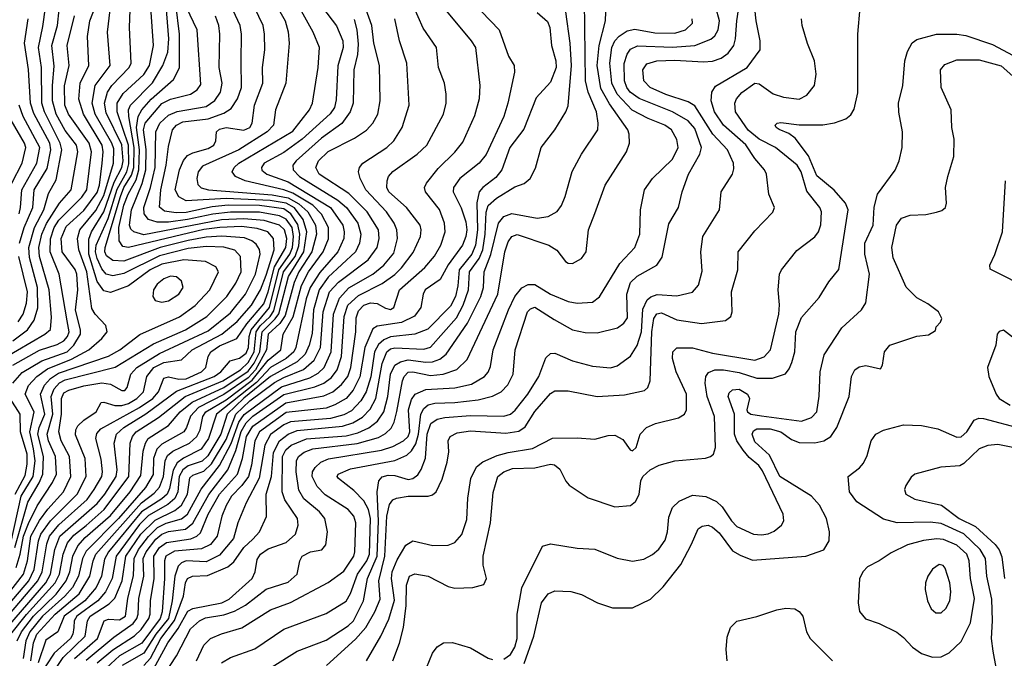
# Model space of a CAD drawing. Extents: x 997028 to 1115134, y 536408 to 618974.
# Tile 202 of 256: x 1043246 to 1047679, y 569176 to 572050. Entities that reach past the tile are written whole.
import ezdxf

# ---------------------------------------------------------------- set-up
doc = ezdxf.new("R2010")
doc.units = 0

msp = doc.modelspace()

# ---------------------------------------------------------------- linework, layer by layer
at = {"layer": '0CON10XD'}
for points in [[(1043370.3, 569075), (1043440.8, 569179.2), (1043540, 569275), (1043550.6, 569345), (1043562.7, 569365), (1043649.3, 569420.7), (1043673.5, 569446.5), (1043707.6, 569525), (1043724.3, 569635), (1043790.9, 569735), (1043855, 569798.2), (1043945, 569840.9), (1043974.8, 569865), (1044001.2, 569915), (1044011.4, 569988.6), (1044025, 570001), (1044075, 570018.7), (1044108.8, 570051.2), (1044175, 570161.3), (1044218.4, 570275), (1044282.4, 570335), (1044393.1, 570416.9), (1044435, 570440.4), (1044524.2, 570475.8), (1044571.7, 570518.3), (1044600, 570575), (1044612.3, 570735), (1044640.3, 570825), (1044681, 570869), (1044815, 570969.3), (1044855.7, 571025), (1044864.3, 571065), (1044860.7, 571105), (1044810.4, 571185), (1044727.9, 571267.9), (1044594.7, 571355), (1044578.4, 571385), (1044591.1, 571415), (1044635, 571457.7), (1044753.4, 571516.6), (1044806.8, 571553.2), (1044835.4, 571585), (1044858.7, 571625), (1044868.8, 571685), (1044866.4, 571845), (1044840.8, 571945), (1044830.5, 572025), (1044756.6, 572235)], [(1043296, 569165), (1043308, 569245), (1043323.6, 569285), (1043405.8, 569375), (1043513.9, 569466.1), (1043562, 569545), (1043576.4, 569615), (1043588.5, 569645), (1043793.7, 569876.3), (1043851.5, 569918.5), (1043875, 569945.8), (1043893.9, 569995), (1043900, 570065), (1043910.8, 570089.2), (1043935, 570107.9), (1044011, 570145), (1044042.8, 570175), (1044057.6, 570205), (1044069.6, 570265), (1044083.4, 570285), (1044175, 570338.9), (1044292.5, 570427.5), (1044365, 570518.4), (1044422.1, 570565), (1044432.1, 570635), (1044477.1, 570712.9), (1044515, 570854.3), (1044546.1, 570915), (1044612.1, 571005), (1044635.8, 571064.2), (1044636.7, 571115), (1044605.1, 571175.1), (1044564.9, 571215), (1044475, 571269), (1044435, 571284.6), (1044260.5, 571325), (1044217.3, 571345), (1044202.3, 571365), (1044210.7, 571385), (1044232.5, 571405), (1044475, 571548.1), (1044550.4, 571645), (1044563.8, 571675), (1044589.6, 571835), (1044595.9, 571925), (1044567.6, 571995), (1044455.8, 572195)], [(1043850.3, 569129.7), (1043913.3, 569245), (1043959.7, 569310.3), (1044002.5, 569387.5), (1044025, 569399.7), (1044155.1, 569424.9), (1044188.4, 569441.6), (1044291.8, 569535), (1044306.5, 569565), (1044315, 569620.8), (1044330, 569645), (1044365, 569668.4), (1044445, 569697.3), (1044486.8, 569735), (1044498.8, 569775), (1044496.9, 569805), (1044439.5, 569889.5), (1044428, 569925), (1044429.3, 570085), (1044444.2, 570115), (1044467.7, 570135), (1044536.5, 570163.5), (1044715, 570177.8), (1044768.5, 570191.5), (1044817.4, 570212.6), (1044856.4, 570243.6), (1044884.7, 570285.3), (1044903.6, 570355), (1044915.6, 570454.4), (1044935, 570495.2), (1044959.6, 570510.4), (1044995, 570519.9), (1045075, 570509.2), (1045105, 570510.9), (1045136.9, 570523.1), (1045165.2, 570545), (1045261.2, 570685), (1045321.2, 570805), (1045333.3, 570845), (1045337, 570915), (1045367.2, 570992.8), (1045401.2, 571135), (1045425.2, 571164.8), (1045461.9, 571178.1), (1045575, 571156.8), (1045625.3, 571164.7), (1045665, 571187.5), (1045685.3, 571214.7), (1045702.1, 571255), (1045733.3, 571366.7), (1045774.5, 571445), (1045848.2, 571555), (1045850, 571585), (1045841.9, 571635), (1045804.6, 571724.6), (1045793, 571775), (1045788.1, 572135)], [(1044626.9, 569143.1), (1044758.3, 569261.7), (1044804.4, 569315), (1044844.9, 569385.1), (1044868.5, 569441.5), (1044863.3, 569525), (1044890.4, 569635), (1044898.8, 569815), (1044911.4, 569868.6), (1044925, 569889.1), (1044942.6, 569897.4), (1044995, 569905.2), (1045084.2, 569905.8), (1045105, 569912.1), (1045121.1, 569925), (1045148.5, 569981.5), (1045171, 570059), (1045178.4, 570105), (1045175.5, 570155), (1045183.5, 570175), (1045215, 570191.2), (1045275, 570200.2), (1045435, 570189.4), (1045492.3, 570197.7), (1045521.7, 570218.3), (1045565, 570287.5), (1045635, 570368.2), (1045655, 570380.3), (1045715, 570380.3), (1045845, 570353.8), (1045968.1, 570361.9), (1046059.1, 570380.9), (1046074.4, 570395.6), (1046084.5, 570425.5), (1046091, 570645), (1046100.2, 570705), (1046113.5, 570726.5), (1046135, 570730.6), (1046205, 570699.7), (1046315, 570682.5), (1046422.9, 570697.1), (1046447.5, 570715), (1046452.9, 570735), (1046451.1, 570825), (1046478.2, 570925), (1046480.4, 571005), (1046555, 571099.4), (1046636, 571184), (1046644.4, 571205), (1046618.1, 571265), (1046607.5, 571355), (1046598.5, 571375), (1046555, 571426.2), (1046515, 571486.9), (1046415, 571575.3), (1046373.7, 571635), (1046358.1, 571685), (1046361.2, 571725), (1046378.4, 571751.6), (1046520.9, 571835), (1046579.1, 571915), (1046580, 571955), (1046562.1, 572045), (1046547.9, 572172.1)], [(1043132, 569388), (1043262.4, 569555), (1043280.4, 569615), (1043296.1, 569725), (1043335, 569795.5), (1043372.3, 569847.7), (1043443.7, 569925), (1043476.5, 569995), (1043469.8, 570085), (1043433, 570155), (1043421.6, 570195), (1043433.7, 570275), (1043433.5, 570345), (1043445, 570370.2), (1043466.9, 570383.1), (1043535, 570402.4), (1043615, 570415.9), (1043655, 570410.6), (1043705, 570381.1), (1043718.6, 570381.4), (1043729.7, 570395), (1043746.5, 570455), (1043773.5, 570485), (1043875, 570548.2), (1044095, 570650), (1044195, 570731.7), (1044262.8, 570815), (1044307.4, 570905), (1044328.3, 570995), (1044325.5, 571015.5), (1044310.1, 571040.1), (1044291.5, 571055), (1044258.1, 571068.1), (1044156, 571076), (1044085, 571071.1), (1044005, 571056.4), (1043877.5, 571025), (1043715, 570964.1), (1043665, 570967.2), (1043636.9, 570986.9), (1043629.7, 571005), (1043631.1, 571025), (1043699, 571255), (1043715, 571294.6), (1043749.3, 571350.7), (1043759.5, 571385), (1043760.8, 571475), (1043736.6, 571615), (1043735.9, 571644.1), (1043744, 571666), (1043843, 571767), (1043889.5, 571845), (1043913.1, 571905), (1043917.9, 571965), (1043905.6, 572115)], [(1043150.8, 569365), (1043287.5, 569525), (1043310.8, 569575), (1043330.1, 569705), (1043340.5, 569735), (1043385, 569794.6), (1043503.9, 569915), (1043544.5, 569995), (1043541.1, 570075), (1043497.8, 570182.2), (1043499, 570205), (1043508.1, 570221.9), (1043535, 570248.1), (1043589.4, 570285), (1043612.5, 570327.5), (1043625, 570329.2), (1043674.1, 570314.1), (1043705, 570313.8), (1043735, 570322.6), (1043773.6, 570345), (1043803.3, 570375), (1043818.3, 570445), (1043850.4, 570485), (1043895, 570507.4), (1043975, 570519.6), (1044021.6, 570565), (1044156.5, 570635), (1044225, 570691.3), (1044289.6, 570765), (1044329.6, 570835), (1044355, 570901.2), (1044391.7, 571015), (1044388.5, 571065), (1044363.5, 571095), (1044315, 571110.9), (1044245, 571119.1), (1044147.5, 571115), (1044075, 571105.6), (1043735.2, 571025.2), (1043709.9, 571029.9), (1043693.9, 571055), (1043692.4, 571115), (1043714.9, 571215.1), (1043733.8, 571265), (1043769.7, 571330.3), (1043782.8, 571375), (1043785.5, 571465), (1043771.1, 571565), (1043779.5, 571615), (1043795.3, 571644.7), (1043837.2, 571692.8), (1043938.8, 571781.2), (1043965.9, 571834.1), (1043964.6, 571984.6), (1043949.2, 572120.8)], [(1043165, 569333.7), (1043328, 569525), (1043347.5, 569565), (1043368.5, 569691.5), (1043379.3, 569725), (1043422.7, 569777.3), (1043549, 569891), (1043581.8, 569935), (1043615.2, 569995), (1043618.8, 570015), (1043612.1, 570072.1), (1043589.3, 570165), (1043592.5, 570187.5), (1043610.6, 570209.4), (1043785, 570305.1), (1043845.5, 570345), (1043871, 570375), (1043895, 570437.3), (1043915, 570442.6), (1043962.8, 570432.8), (1043995, 570434.1), (1044064.2, 570465), (1044083.4, 570485), (1044093.9, 570535), (1044105.7, 570555), (1044145, 570582.9), (1044224.1, 570615.9), (1044268.8, 570681.2), (1044345, 570771.9), (1044365, 570824.8), (1044392.5, 570937.5), (1044443.5, 571025), (1044447.9, 571065), (1044437.6, 571105), (1044415, 571125.1), (1044346.6, 571146.6), (1044255, 571153.4), (1044155, 571149.2), (1043805, 571082.4), (1043760.4, 571095), (1043746.9, 571106.9), (1043740.4, 571125), (1043749, 571195), (1043797.3, 571312.7), (1043813, 571375), (1043815.5, 571465.5), (1043803.2, 571555), (1043811.3, 571585), (1043885, 571673.1), (1043925, 571692.3), (1044014.2, 571715.8), (1044044.8, 571735.2), (1044061.9, 571758.1), (1044045.4, 572005), (1043997, 572105)], [(1043175, 570526.6), (1043359.6, 570635), (1043384.3, 570655.7), (1043388.7, 570711.3), (1043378.6, 570835), (1043335.4, 570985), (1043332.7, 571025), (1043345.3, 571085), (1043366.2, 571133.8), (1043424.9, 571225.1), (1043478, 571285), (1043507.7, 571455), (1043501.9, 571485), (1043451.1, 571551.1), (1043410.5, 571625), (1043393.2, 571685), (1043392.8, 571755), (1043401.6, 571841.6), (1043391, 571935), (1043416.2, 572025), (1043423.8, 572096.2)], [(1043206.3, 569693.7), (1043251.9, 569905), (1043305.8, 569995), (1043315.6, 570065), (1043308.1, 570118.1), (1043290.8, 570195), (1043311.3, 570285), (1043270.9, 570365), (1043285.4, 570404.6), (1043322.6, 570445), (1043371.2, 570478.8), (1043478.3, 570521.7), (1043556.7, 570565), (1043616.1, 570615), (1043639.2, 570645), (1043633.3, 570673.3), (1043585, 570725.5), (1043570.5, 570750.5), (1043547.5, 570915), (1043511.8, 571015), (1043505.5, 571065), (1043516.5, 571105), (1043588.8, 571191.2), (1043625, 571258.9), (1043668, 571405), (1043669.3, 571469.3), (1043660.6, 571495), (1043585.9, 571625), (1043572.2, 571675), (1043585.2, 571755), (1043653.4, 571845), (1043641.6, 571995), (1043653.1, 572095)], [(1043206.4, 569285), (1043276.7, 569373.3), (1043405.5, 569515), (1043424.7, 569555), (1043440.9, 569645), (1043461.4, 569695), (1043489.8, 569730.2), (1043545, 569773), (1043626.8, 569845), (1043737.6, 569995), (1043742.8, 570145), (1043753.3, 570175), (1043769.6, 570195), (1043870.6, 570259.4), (1043991.5, 570355), (1044160.2, 570425), (1044239.7, 570475), (1044275, 570507.3), (1044301.3, 570555), (1044310.4, 570645), (1044327.8, 570672.2), (1044374.1, 570715), (1044390.6, 570739.4), (1044434.2, 570915), (1044485.8, 570985), (1044502.8, 571032.8), (1044507.1, 571085), (1044498.6, 571128.6), (1044467.1, 571177.1), (1044435, 571199.3), (1044325, 571213.9), (1044185, 571215.5), (1044112.6, 571207.4), (1043995, 571183.2), (1043951, 571181), (1043898.3, 571188.3), (1043875.9, 571205.9), (1043880.7, 571285), (1043905.4, 571395), (1043915, 571480), (1043934.4, 571555), (1043951.9, 571575), (1043980, 571590), (1044095, 571604.9), (1044165, 571629.7), (1044198.6, 571651.4), (1044226.9, 571695), (1044244.8, 571745), (1044242.4, 571862.4), (1044244.8, 571985), (1044238.3, 572025), (1044196.2, 572115)], [(1043214.8, 570415), (1043257.1, 570462.9), (1043345, 570515.1), (1043458.9, 570555), (1043490.2, 570585), (1043519.8, 570635), (1043520, 570655), (1043496.5, 570743.5), (1043507.7, 570835), (1043502.4, 570905), (1043495, 570925.3), (1043436.8, 571005), (1043433.2, 571065), (1043455, 571119.8), (1043535, 571192.3), (1043595, 571272.6), (1043604.5, 571305), (1043616.7, 571405), (1043622.1, 571455), (1043617.1, 571485), (1043533.1, 571625), (1043512.8, 571692.8), (1043518.8, 571765), (1043556.8, 571845), (1043551.3, 571975), (1043561.6, 572045), (1043588.4, 572115)], [(1043215.4, 570604.6), (1043281.5, 570655), (1043311.5, 570698.5), (1043327.1, 570752.9), (1043325.9, 570845), (1043289.3, 570979.3), (1043287.2, 571025), (1043312, 571115), (1043354.6, 571195), (1043375, 571268.5), (1043410.4, 571329.6), (1043435.2, 571465), (1043427.7, 571495), (1043357.9, 571635), (1043344.8, 571675.2), (1043343.4, 571835), (1043330.6, 571925), (1043350.1, 572019.9), (1043361.3, 572105)], [(1043224.6, 569675.4), (1043281.8, 569878.2), (1043332.8, 569965), (1043349.3, 570005), (1043353, 570085), (1043327.6, 570185), (1043333.3, 570215), (1043358.9, 570275), (1043339.1, 570365), (1043357.6, 570405), (1043385.2, 570435), (1043420.2, 570459.8), (1043645, 570536.2), (1043696, 570565), (1043786.3, 570633.7), (1043965, 570713.2), (1044036.5, 570763.5), (1044101.8, 570835), (1044141.1, 570915), (1044128.6, 570938.6), (1044082.5, 570962.5), (1043985, 570970), (1043885, 570949.8), (1043833, 570925), (1043735, 570852.4), (1043655, 570822.4), (1043625, 570830), (1043595, 570872.6), (1043556.9, 570995), (1043557.6, 571062.4), (1043569.7, 571095), (1043625, 571185.9), (1043671.3, 571318.7), (1043704.9, 571385), (1043711.3, 571415), (1043705, 571487.7), (1043635, 571630.9), (1043627.1, 571675), (1043640.9, 571725), (1043661.3, 571755), (1043738.6, 571835), (1043747.5, 571855), (1043739.8, 572015), (1043743.9, 572095)], [(1043229.5, 569585), (1043248.4, 569645), (1043262.6, 569725), (1043285, 569783.2), (1043325, 569862.9), (1043393.5, 569966.5), (1043411, 570005), (1043407.7, 570085), (1043375.9, 570155), (1043370, 570185), (1043394.7, 570275), (1043387.7, 570355), (1043401, 570389), (1043424.8, 570415.2), (1043450.5, 570429.5), (1043675, 570487.1), (1043848.6, 570591.4), (1043992.8, 570655), (1044087.7, 570715), (1044178.5, 570805), (1044218.3, 570865), (1044242.7, 570915), (1044239.7, 570985), (1044215, 571012.4), (1044165, 571026.8), (1044085, 571029.4), (1044005, 571020.8), (1043875, 570987.1), (1043715, 570908.2), (1043665, 570897.9), (1043635, 570904.8), (1043615, 570929.3), (1043594.6, 570975), (1043587.6, 571005), (1043590.3, 571035), (1043644.1, 571155.9), (1043685, 571287.7), (1043727.9, 571365), (1043737.9, 571402.1), (1043735.3, 571485), (1043683.9, 571635), (1043684.3, 571675), (1043711.7, 571718.3), (1043805, 571803.9), (1043829.9, 571845), (1043848.9, 571935), (1043835.7, 572105)], [(1043234.1, 569255), (1043253.6, 569295), (1043307.8, 569365), (1043409.4, 569465), (1043455.3, 569525), (1043470.8, 569565), (1043484.4, 569635), (1043508.2, 569681.8), (1043540.3, 569719.7), (1043655, 569818.2), (1043742.6, 569925), (1043791.2, 569998.8), (1043801.2, 570108.8), (1043811.5, 570145), (1043824.8, 570165), (1043915.5, 570224.5), (1043968, 570285), (1044021.8, 570328.2), (1044165, 570394.9), (1044275, 570468.4), (1044302.1, 570505), (1044326.2, 570555), (1044336.8, 570645), (1044396.7, 570703.3), (1044412.8, 570727.2), (1044456.1, 570895), (1044524.6, 571005), (1044539, 571095), (1044521.6, 571151.6), (1044482.9, 571202.9), (1044445, 571224.9), (1044373.3, 571236.7), (1044175, 571246.3), (1043995.8, 571235.8), (1043962.5, 571252.5), (1043946.5, 571285), (1043965.6, 571375), (1043982.9, 571417.1), (1044001, 571439), (1044025, 571451.9), (1044095, 571470.9), (1044119.5, 571485), (1044129.5, 571505), (1044132.5, 571545), (1044145, 571557.1), (1044175, 571564.7), (1044255, 571553), (1044281.8, 571565), (1044293.1, 571585), (1044303.5, 571665), (1044340.5, 571765), (1044338.6, 571835), (1044349.2, 571915), (1044348.6, 571985), (1044341.4, 572025), (1044302.3, 572105)], [(1044395, 572127.1), (1044440.8, 572045), (1044454.7, 571995.3), (1044459.7, 571945), (1044444.7, 571765), (1044397.6, 571645), (1044389.2, 571575), (1044360.5, 571545), (1044232.5, 571465), (1044069.4, 571390.6), (1044050, 571365), (1044042.9, 571335), (1044048.3, 571308.3), (1044063.5, 571293.5), (1044095.2, 571285.2), (1044382.2, 571262.2), (1044455, 571248.2), (1044502.3, 571222.3), (1044542.8, 571185), (1044577, 571125), (1044582.6, 571085), (1044560.8, 571005), (1044503.1, 570915), (1044481.9, 570868.1), (1044440.4, 570719.6), (1044416.8, 570683.2), (1044364.1, 570635), (1044357.5, 570565), (1044307.7, 570475), (1044275, 570439.1), (1044165, 570362.9), (1044051, 570305), (1044014.7, 570265.3), (1043997.3, 570215), (1043984.3, 570195), (1043885, 570140.2), (1043862.9, 570117.1), (1043848.1, 570075), (1043847.2, 570002.8), (1043811.7, 569945), (1043690.1, 569805), (1043545, 569657.5), (1043529.1, 569625), (1043511.3, 569545), (1043483.9, 569495), (1043449.6, 569455), (1043348.9, 569365), (1043291.2, 569295), (1043273, 569255), (1043262, 569175)], [(1043545, 569167.7), (1043669.5, 569270.5), (1043757.4, 569332.6), (1043773.6, 569355), (1043779.4, 569375), (1043782.1, 569445), (1043804.7, 569545), (1043802.3, 569625), (1043814.5, 569655), (1043858.5, 569711.5), (1043885, 569734.7), (1043915, 569746.4), (1043992.4, 569757.6), (1044025, 569784.1), (1044097, 569913), (1044182.6, 570025), (1044218.3, 570111.7), (1044242.9, 570197.1), (1044265, 570236.3), (1044295, 570266), (1044435, 570363.3), (1044575, 570398.1), (1044615, 570415.1), (1044649.6, 570440.4), (1044675.8, 570475), (1044694.3, 570535), (1044706.2, 570715), (1044723.6, 570765), (1044771.4, 570808.6), (1044877.7, 570862.3), (1044935, 570902.9), (1044965, 570933.2), (1045016.8, 571003.2), (1045050, 571075), (1045053.9, 571103.9), (1045049.2, 571125), (1044987.8, 571205), (1044907.1, 571275), (1044898.2, 571295), (1044900, 571325), (1044906.8, 571345), (1044925, 571367.1), (1045035.5, 571445), (1045079.1, 571485), (1045153.9, 571625), (1045165.3, 571675), (1045165.4, 571715), (1045157.7, 571765), (1045131.5, 571835), (1045122.9, 571925), (1045062.3, 572012.3), (1045017.6, 572115)], [(1043594.8, 569155), (1043665.3, 569214.7), (1043762.8, 569277.2), (1043792.3, 569305), (1043826.7, 569355), (1043833.4, 569375), (1043834.9, 569435), (1043850.6, 569535), (1043849.1, 569635), (1043875, 569674.3), (1043906.9, 569696.9), (1044016.6, 569713.4), (1044043.5, 569725), (1044059.6, 569740.4), (1044094.9, 569825), (1044145.4, 569915), (1044226.2, 570005), (1044249.4, 570075), (1044266.8, 570175), (1044295, 570220.7), (1044444.3, 570325.7), (1044615, 570357.1), (1044655, 570375.5), (1044695, 570407.7), (1044722.7, 570445), (1044737.2, 570485), (1044759.3, 570645), (1044760.8, 570709.2), (1044770.6, 570739.4), (1044794.7, 570765.3), (1044825, 570775.4), (1044855, 570772.7), (1044892.5, 570752.5), (1044915, 570746.1), (1044930.4, 570755), (1044956.3, 570835), (1045069.2, 570935), (1045113.7, 570986.3), (1045141.9, 571035), (1045161.7, 571095), (1045158.8, 571135), (1045135.5, 571195.5), (1045072.1, 571275), (1045068.2, 571295), (1045077.1, 571315), (1045129.4, 571380.6), (1045205, 571453.9), (1045241.5, 571498.5), (1045295, 571619.2), (1045315.4, 571695.4), (1045318.8, 571755), (1045298.8, 571925), (1045280.4, 571955), (1045169.4, 572089.4)], [(1045285, 572130), (1045405, 572004.3), (1045447, 571887), (1045471.9, 571845), (1045473.3, 571815), (1045443.4, 571675), (1045424.7, 571615), (1045346.1, 571443.9), (1045314.8, 571405.2), (1045227.5, 571335), (1045198.4, 571295), (1045196.6, 571275), (1045233.4, 571203.4), (1045255, 571140.8), (1045259.4, 571105), (1045254.8, 571075), (1045238.7, 571035), (1045175, 570947.1), (1045139.4, 570880.6), (1045072, 570835), (1045061.8, 570815), (1045052.4, 570755), (1045023.9, 570716.1), (1044965, 570687.7), (1044855, 570671.4), (1044835, 570658.5), (1044799, 570575), (1044777.1, 570442.9), (1044746.9, 570383.1), (1044715, 570345.6), (1044665, 570316.1), (1044625, 570302.2), (1044445, 570282.5), (1044325.1, 570195), (1044304.4, 570155), (1044289.8, 570045), (1044275.4, 569995), (1044246.6, 569953.4), (1044199.4, 569905), (1044175.6, 569864.4), (1044155.9, 569815), (1044135.2, 569725), (1044105, 569688.8), (1044065, 569669.1), (1043942.2, 569657.8), (1043903.7, 569635), (1043897.2, 569615), (1043898.1, 569535), (1043886.5, 569385), (1043877.7, 569355), (1043795, 569244.3), (1043695, 569187.6), (1043636.3, 569133.7)], [(1043897.3, 569105), (1043952.5, 569187.5), (1044015, 569308.2), (1044056, 569345), (1044082.3, 569357.7), (1044165, 569371.5), (1044212.6, 569387.4), (1044261.9, 569415), (1044355, 569486.9), (1044455, 569518.6), (1044495.4, 569555), (1044507.3, 569615), (1044517.8, 569635), (1044555, 569655.4), (1044605.6, 569664.4), (1044623.4, 569686.6), (1044631.5, 569745), (1044620, 569805), (1044595.3, 569835), (1044525, 569893.2), (1044502.2, 569932.2), (1044490, 570015), (1044491.6, 570065), (1044500.8, 570085), (1044525.9, 570104.1), (1044565, 570118.5), (1044765, 570142.1), (1044860.8, 570169.2), (1044892.9, 570187.1), (1044918.2, 570211.8), (1044931.9, 570238.1), (1044943.5, 570286.5), (1044968.5, 570425), (1044977, 570445), (1044995, 570463.2), (1045015, 570466.1), (1045095, 570449.5), (1045152.5, 570455), (1045214.2, 570475.8), (1045259.7, 570520.3), (1045398.1, 570815), (1045430.2, 571005), (1045445, 571051.1), (1045461.5, 571075), (1045485, 571083.4), (1045627.5, 571035), (1045663.8, 571013.8), (1045702.6, 570962.6), (1045715, 570954.3), (1045735, 570953.1), (1045774.6, 570975.4), (1045795.6, 571005), (1045806.7, 571105), (1045835, 571178.8), (1045881.2, 571305), (1045977.5, 571455), (1045990.9, 571495), (1045990, 571535), (1045983.3, 571555), (1045901.3, 571671.3), (1045861.5, 571741.5), (1045846.2, 571845), (1045854.2, 571935), (1045882.9, 572045), (1045886.2, 572125)], [(1044155, 569155.3), (1044195, 569180), (1044305, 569218.4), (1044435, 569306.8), (1044625, 569377.5), (1044715, 569433.8), (1044735, 569467.3), (1044767, 569555), (1044809, 569615), (1044821.1, 569645), (1044824.4, 569805), (1044815.7, 569845.7), (1044794.4, 569884.4), (1044750.5, 569930.5), (1044680.4, 569985), (1044674.6, 569995), (1044679.1, 570005), (1044735, 570029), (1044935, 570066.5), (1044989.2, 570090.8), (1045010, 570110), (1045028.7, 570141.3), (1045040.5, 570185), (1045051.2, 570275), (1045065, 570300.2), (1045085, 570316.3), (1045115, 570324.8), (1045205, 570327), (1045309.9, 570340.1), (1045374, 570356), (1045414, 570376), (1045443.5, 570406.5), (1045466.9, 570455), (1045476.7, 570565), (1045531.9, 570735), (1045545, 570749.1), (1045565, 570755.8), (1045651.5, 570701.5), (1045735, 570654.1), (1045791.8, 570641.8), (1045845, 570640.8), (1045936.6, 570663.4), (1045966.2, 570683.8), (1045981.5, 570708.5), (1045978.7, 570815), (1045995, 570867.7), (1046025, 570896.7), (1046114.2, 570945.8), (1046138.7, 570981.3), (1046168.5, 571131.5), (1046211.8, 571205), (1046228.1, 571275), (1046256.7, 571355), (1046307.2, 571445), (1046315.2, 571475), (1046285, 571560.8), (1046255.9, 571595.9), (1046185.4, 571635.4), (1046034.7, 571695.3), (1045994.5, 571725), (1045979.4, 571745), (1045968.5, 571775), (1045966.9, 571853.1), (1045980.2, 571895), (1045995, 571918.2), (1046027.6, 571932.4), (1046185, 571926.4), (1046285.5, 571934.5), (1046357.5, 571962.5), (1046375, 571978.5), (1046389.8, 572005), (1046396.1, 572045), (1046379.1, 572105)], [(1044609.5, 572105), (1044672.6, 572022.6), (1044701.1, 571955), (1044701.9, 571925), (1044677.6, 571842.4), (1044670.4, 571689.6), (1044662.8, 571655), (1044643.3, 571626.7), (1044517.9, 571512.1), (1044435, 571452.3), (1044346.6, 571405), (1044334.1, 571385), (1044336.4, 571373.6)], [(1044382.8, 569137.2), (1044495, 569208.2), (1044625, 569257.1), (1044725, 569322.1), (1044748.5, 569345), (1044794.1, 569435), (1044811.7, 569535), (1044855.7, 569635), (1044861.1, 569795), (1044855.5, 569924.5), (1044862, 569975), (1044877, 569993), (1044905, 570001), (1044935, 569999), (1044995, 569981.1), (1045015, 569985.7), (1045037.8, 570002.2), (1045053.7, 570026.3), (1045072.9, 570077.1), (1045080.1, 570185), (1045097.3, 570232.7), (1045125, 570253), (1045160.2, 570259.8), (1045275, 570269.2), (1045425, 570266.4), (1045455.1, 570274.9), (1045476.8, 570293.2), (1045533.9, 570365), (1045582.9, 570445), (1045615, 570528), (1045635, 570548.1), (1045655, 570549.5), (1045734.7, 570514.7), (1045825, 570491.5), (1045905, 570484), (1045935, 570493.1), (1045995, 570536.2), (1046026.1, 570583.9), (1046044.6, 570645), (1046051.8, 570748.2), (1046070.2, 570789.8), (1046086.9, 570803.1), (1046115, 570813.1), (1046205, 570808.2), (1046275, 570824.6), (1046302.5, 570855), (1046318.2, 570918.2), (1046312.5, 571005), (1046321.9, 571075), (1046395.6, 571195), (1046404.4, 571275), (1046454.5, 571355), (1046461.4, 571378.6), (1046460, 571405), (1046432.5, 571465), (1046365.6, 571535.6), (1046285, 571662.9), (1046255, 571681.2), (1046155, 571713.5), (1046084.6, 571745), (1046056.2, 571775), (1046050.9, 571825), (1046068.8, 571851.2), (1046114.9, 571865.1), (1046195, 571868.1), (1046325, 571860.6), (1046365, 571864.3), (1046403.2, 571876.8), (1046435, 571900), (1046460.6, 571935), (1046468.6, 571965), (1046474.8, 572045.2), (1046486, 572125)], [(1044926, 569164), (1044955.6, 569244.4), (1044973.3, 569315), (1044986.2, 569413.8), (1044987.8, 569505), (1045000.8, 569545), (1045025, 569556), (1045085, 569546.2), (1045175, 569499.4), (1045205, 569492.2), (1045285.7, 569494.3), (1045335, 569508.8), (1045347.1, 569535), (1045332.5, 569595), (1045332.2, 569635), (1045365.3, 569785), (1045377.9, 569922.1), (1045398.2, 569995), (1045425, 570015.7), (1045465, 570029.6), (1045565, 570033), (1045635, 570049.1), (1045653.4, 570046.6), (1045677.7, 570027.7), (1045703.9, 569973.9), (1045719.5, 569955), (1045805, 569898.5), (1045925, 569857.1), (1045995, 569864), (1046018.3, 569881.7), (1046035, 569913.3), (1046042.7, 569975), (1046050.9, 569995), (1046084.5, 570025), (1046125, 570045.2), (1046195, 570064.2), (1046332.9, 570077.1), (1046356.2, 570083.8), (1046369.2, 570095), (1046377.9, 570125), (1046374.2, 570265), (1046340.8, 570355), (1046332.4, 570415), (1046335.2, 570444.8), (1046347.5, 570462.5), (1046375.7, 570474.3), (1046415, 570474.8), (1046485, 570461.7), (1046565, 570437.6), (1046635, 570436.9), (1046692.9, 570457.1), (1046710.7, 570479.3), (1046722.5, 570507.5), (1046735.3, 570555), (1046740.3, 570645), (1046765, 570710), (1046845, 570799.4), (1046889.1, 570870.9), (1046933.5, 570926.5), (1046976, 571195), (1046963.9, 571225), (1046912.5, 571282.5), (1046835, 571347.8), (1046797.3, 571437.3), (1046737.2, 571517.2), (1046708.5, 571538.5), (1046665, 571555.6), (1046650.8, 571565), (1046647.5, 571575), (1046655.7, 571584.3), (1046672.7, 571587.3), (1046755, 571576.7), (1046862.1, 571577.9), (1046913.6, 571586.4), (1046965, 571604.2), (1046987.9, 571622.1), (1047003, 571647), (1047018.5, 571721.5), (1047019.5, 571985), (1047029.5, 572105)], [(1043172.8, 569295), (1043362.8, 569515), (1043384.5, 569555), (1043404.4, 569665.6), (1043427.1, 569725), (1043595, 569872.9), (1043629, 569915), (1043679.4, 569995), (1043683.9, 570025), (1043671.2, 570145), (1043681.5, 570185), (1043715.3, 570214.7), (1043814.2, 570275.8), (1043952, 570378), (1044121.9, 570445), (1044151.3, 570465), (1044193.3, 570515), (1044235, 570527.3), (1044265, 570549.6), (1044275.7, 570574.3), (1044278.6, 570625), (1044287.6, 570655), (1044370.6, 570755), (1044412.8, 570925), (1044462.5, 570995), (1044474.2, 571025), (1044479.1, 571075), (1044472.1, 571115), (1044445, 571153.3), (1044415, 571167.9), (1044325, 571183.6), (1044195.6, 571184.4), (1044115.1, 571175.1), (1044001.7, 571151.7), (1043915, 571139.2), (1043865, 571138.7), (1043825, 571151.4), (1043806.1, 571176.1), (1043804, 571205), (1043835.1, 571294.9), (1043855.3, 571385), (1043858.2, 571545), (1043877, 571585), (1043915, 571620.9), (1043955, 571636.6), (1044085, 571659.3), (1044123.7, 571686.3), (1044150, 571725), (1044157.4, 571765), (1044144.3, 571835.7), (1044146.6, 571985), (1044141.9, 572025), (1044126.8, 572066.8)], [(1043214.7, 570495.3), (1043335, 570562.6), (1043415, 570588.5), (1043445, 570605.5), (1043461.2, 570625), (1043468.4, 570645), (1043458.8, 570695), (1043423.6, 570905), (1043382.6, 571005), (1043384.6, 571064.6), (1043401.1, 571115), (1043421.9, 571148.1), (1043525, 571251.2), (1043547.4, 571285), (1043569.1, 571455), (1043559.3, 571495), (1043466.2, 571625), (1043449, 571665), (1043447.2, 571752.8), (1043469.2, 571845), (1043459.1, 571935), (1043492.5, 572067.5)], [(1043244.5, 571044.5), (1043266.7, 571115), (1043304.9, 571205), (1043311.4, 571285), (1043369, 571381), (1043386.7, 571465), (1043381.2, 571495), (1043308.8, 571628.8), (1043294.1, 571675), (1043286.1, 571826.1), (1043267.1, 571945), (1043284.1, 572055)], [(1044751.2, 572051.2), (1044763.6, 572005), (1044769.8, 571940.2), (1044766.9, 571893.1), (1044749.4, 571825), (1044746.5, 571675), (1044733.2, 571635), (1044696.3, 571583.7), (1044605, 571516.6), (1044489.8, 571415), (1044475.3, 571395), (1044476.8, 571375), (1044504.8, 571345), (1044678, 571238), (1044717.5, 571205), (1044768.1, 571135), (1044782, 571085), (1044776, 571045), (1044756.9, 571005), (1044635, 570891.7), (1044594.4, 570835), (1044568.8, 570745), (1044561.9, 570638.1), (1044549.7, 570585), (1044530.7, 570545), (1044495, 570510.7), (1044375, 570444.9), (1044255, 570346.2), (1044180.2, 570275), (1044150.9, 570185), (1044093.2, 570086.8), (1044067, 570063), (1044005, 570042.1), (1043980.3, 570025), (1043963.5, 569995), (1043958.5, 569925), (1043943.8, 569895), (1043912.4, 569867.6), (1043825, 569818.7), (1043785, 569777.9), (1043680.5, 569635), (1043661.5, 569535), (1043631.5, 569475), (1043597.3, 569435), (1043503.1, 569365), (1043491.4, 569345), (1043488.9, 569315), (1043485.7, 569285), (1043475.1, 569265), (1043400.3, 569199.7), (1043326.5, 569085)], [(1043492.6, 569175), (1043595.8, 569265), (1043626.1, 569343.9), (1043645, 569352.5), (1043695, 569349.4), (1043722.5, 569365), (1043732, 569445), (1043758.5, 569548.5), (1043761.3, 569625), (1043780.2, 569665), (1043825.1, 569724.9), (1043865.8, 569764.2), (1043905, 569784.5), (1043975, 569803), (1044001.7, 569825), (1044062.5, 569937.5), (1044145.8, 570044.2), (1044197.4, 570142.6), (1044231.8, 570238.2), (1044256, 570274), (1044425, 570397.6), (1044552.1, 570437.9), (1044590.2, 570459.8), (1044616.2, 570485), (1044647.4, 570555), (1044658.3, 570725), (1044685, 570797.1), (1044727, 570843), (1044835.7, 570904.3), (1044885.2, 570945), (1044929.7, 571000.3), (1044946.4, 571065), (1044944, 571105), (1044932.2, 571135), (1044897.1, 571185), (1044804.3, 571285), (1044778.4, 571335), (1044771.2, 571365), (1044775.5, 571385), (1044790, 571405), (1044899.1, 571475), (1044930, 571505), (1044967.3, 571565), (1044999.2, 571665), (1044988, 571855), (1044955.9, 571955), (1044934.4, 572054.4)], [(1045575, 572083.2), (1045622, 572042), (1045632.7, 572015), (1045640.3, 571935), (1045659.6, 571865), (1045661.7, 571835), (1045635, 571769.5), (1045570.6, 571699.4), (1045515, 571557.5), (1045452.1, 571475), (1045417, 571375), (1045389.3, 571340.7), (1045330.3, 571295), (1045313.8, 571275), (1045303.3, 571226.7), (1045307, 571105), (1045297.8, 571035), (1045280.9, 570995), (1045223.8, 570925), (1045218.1, 570851.9), (1045207.1, 570805), (1045185, 570761.4), (1045082.9, 570657.1), (1045025, 570634.2), (1044915, 570622.2), (1044885, 570608.9), (1044861.4, 570588.6), (1044842.7, 570555), (1044826.7, 570443.3), (1044805.4, 570375), (1044782, 570335), (1044739.6, 570290.4), (1044705, 570271.4), (1044645, 570255.3), (1044465, 570240.2), (1044435, 570227.2), (1044375, 570183.7), (1044349.3, 570135), (1044323.8, 569986.2), (1044265.2, 569875), (1044228.4, 569785), (1044208.9, 569715), (1044145, 569639.8), (1044085, 569610.3), (1043995, 569614.2), (1043974.7, 569605.3), (1043959.9, 569590.1), (1043943.7, 569546.3), (1043932.1, 569435), (1043915.2, 569355), (1043858.6, 569285), (1043805, 569198.5), (1043706.4, 569143.6)], [(1043805, 569142.9), (1043835, 569176.8), (1043881.2, 569265), (1043943.3, 569346.7), (1043983, 569455), (1043992.1, 569515), (1044001.6, 569535), (1044024.3, 569545.7), (1044091.5, 569548.5), (1044182.5, 569587.5), (1044209.8, 569610.2), (1044255.6, 569674.4), (1044295, 569712.7), (1044326.1, 569745), (1044356.4, 569813.6), (1044354.8, 569915), (1044379.1, 569995), (1044388.3, 570101.7), (1044415.6, 570154.4), (1044455, 570184.9), (1044495, 570201.1), (1044698.8, 570221.2), (1044745, 570235.7), (1044789, 570261), (1044823.4, 570296.6), (1044848.6, 570345), (1044877.4, 570502.6), (1044898.1, 570555), (1044915, 570568.4), (1044935, 570573.4), (1045065, 570567.8), (1045095, 570576.1), (1045212, 570708), (1045242.6, 570765), (1045265.7, 570835), (1045270.8, 570915), (1045314.6, 570975.4), (1045330.5, 571015), (1045341.1, 571085), (1045346.2, 571183.8), (1045355, 571213.4), (1045392.2, 571247.8), (1045475, 571298.2), (1045517.6, 571312.4), (1045544.7, 571335.3), (1045567.4, 571382.6), (1045592.9, 571475), (1045655.5, 571555), (1045704.5, 571635), (1045715, 571663.3), (1045730.5, 571845), (1045724.1, 571945), (1045705.2, 572085.2)], [(1044041.6, 569165), (1044075.3, 569235), (1044104.5, 569265), (1044155, 569286.7), (1044246.4, 569313.6), (1044375, 569394), (1044465, 569426.4), (1044635, 569517.8), (1044705, 569568.7), (1044749.6, 569635), (1044755.2, 569655), (1044759, 569785), (1044750.2, 569815), (1044725, 569846.3), (1044621.2, 569911.2), (1044585, 569948.5), (1044561.9, 569995), (1044564.3, 570015), (1044575.5, 570034.5), (1044601.8, 570058.2), (1044636.8, 570073.2), (1044875, 570113), (1044925, 570129.7), (1044974, 570155), (1044995, 570174.8), (1045002.6, 570195), (1044996.6, 570295), (1045009.7, 570340.3), (1045026.1, 570365), (1045073.7, 570386.3), (1045205, 570393.8), (1045279.8, 570410.2), (1045338.9, 570445), (1045355.6, 570464.4), (1045365, 570488.8), (1045378.1, 570565), (1045445.7, 570744.3), (1045474.8, 570805.2), (1045506.9, 570843.1), (1045535, 570858.6), (1045565, 570859.2), (1045635, 570814.8), (1045715, 570781.8), (1045755.3, 570774.7), (1045825, 570779.1), (1045856.7, 570803.3), (1045947.7, 570952.3), (1046014.5, 571025), (1046037.9, 571085), (1046040.4, 571195), (1046058.8, 571285), (1046094.5, 571335), (1046185, 571423.3), (1046210, 571475), (1046205, 571510.8), (1046180.8, 571555), (1046150, 571575), (1046075.4, 571605.4), (1046002.9, 571642.9), (1045935.8, 571715.8), (1045911.7, 571765), (1045902.5, 571855), (1045912, 571925), (1045925, 571954.6), (1045945, 571976.3), (1045980.4, 571999.6), (1046015, 572007.7), (1046105, 571991.5), (1046195, 571989.5), (1046242.7, 572005), (1046275.4, 572035), (1046273.9, 572055)], [(1046660.9, 570835), (1046667.1, 570905), (1046675.7, 570925), (1046745, 571011.4), (1046825, 571073.3), (1046841.5, 571095), (1046852.7, 571127.3), (1046855.9, 571185), (1046848, 571205), (1046789.2, 571279.2), (1046763.3, 571365), (1046745.7, 571395), (1046648.7, 571475), (1046575, 571512.8), (1046525, 571553.1), (1046468.9, 571635), (1046464.7, 571674.7), (1046473.4, 571695), (1046497.5, 571722.5), (1046555, 571764.8), (1046575, 571762.3), (1046637.5, 571717.5), (1046685, 571702), (1046755, 571692.7), (1046789.4, 571710.6), (1046824.5, 571755), (1046832.1, 571805), (1046824.7, 571864.7), (1046792.9, 571942.9), (1046768, 572025), (1046765.8, 572055)], [(1047204, 571634), (1047202.9, 571675), (1047221.6, 571755), (1047230, 571865), (1047242.5, 571907.5), (1047263.8, 571946.2), (1047285, 571961.9), (1047374, 571986), (1047465, 571985.3), (1047505, 571978.9), (1047625, 571938.6), (1047718.7, 571888.7)], [(1045517.5, 569152.5), (1045559.8, 569275), (1045595.3, 569425), (1045625, 569466.1), (1045655, 569479.6), (1045726.9, 569476.9), (1045775, 569462.5), (1045846.7, 569425), (1045915, 569402.9), (1046005, 569402.9), (1046085, 569442.5), (1046142.2, 569497.8), (1046222.6, 569597.4), (1046270.5, 569689.5), (1046300.7, 569759.3), (1046318.7, 569771.3), (1046345, 569774.5), (1046365, 569766.9), (1046395, 569741.1), (1046455, 569660.4), (1046489.5, 569639.5), (1046545, 569618.1), (1046784.6, 569635.4), (1046865.6, 569664.4), (1046890, 569705), (1046891.1, 569745), (1046877.9, 569805), (1046846.9, 569865), (1046810, 569905), (1046667.8, 569995), (1046621, 570091), (1046555, 570150.6), (1046542.8, 570185), (1046549.8, 570200.2), (1046565, 570209.5), (1046625, 570208.9), (1046672.1, 570195), (1046720.5, 570160.5), (1046755, 570147.4), (1046825, 570145.3), (1046865.6, 570154.4), (1046897.3, 570175), (1046924.6, 570215), (1046980.3, 570355), (1046990, 570445), (1047005, 570474.4), (1047025, 570488.2), (1047055, 570494.5), (1047120.7, 570479.3), (1047130, 570495), (1047139.2, 570555), (1047163.8, 570585), (1047285, 570625.8), (1047337.5, 570632.5), (1047368.3, 570651.7), (1047371.7, 570668.3), (1047391.7, 570688.3), (1047397.5, 570705), (1047382.5, 570735), (1047335, 570771.2), (1047285, 570798), (1047236.4, 570846.4), (1047178.7, 570978.7), (1047171.8, 571025), (1047192.5, 571125), (1047215, 571156.7), (1047255, 571171.1), (1047325, 571174.3), (1047373.9, 571183.9), (1047397.9, 571192.1), (1047413.8, 571205), (1047418.8, 571225), (1047414.3, 571295.7), (1047424.1, 571344.1), (1047450.6, 571435), (1047452.7, 571512.7), (1047442.5, 571565), (1047439.2, 571645), (1047394.4, 571745), (1047391.9, 571825), (1047410.8, 571849.2), (1047465, 571869.4), (1047565, 571869.4), (1047665, 571842.3), (1047717, 571797)], [(1043242.7, 571177.3), (1043250.1, 571205), (1043255.4, 571285), (1043322.7, 571405), (1043336.5, 571475), (1043260.9, 571615), (1043242.9, 571665)], [(1045425, 569172.7), (1045455, 569192.5), (1045475, 569226.7), (1045485.5, 569265), (1045485.2, 569375), (1045506.3, 569493.7), (1045598.8, 569681.2), (1045635, 569690.8), (1045755, 569672.2), (1045835, 569666.9), (1045935, 569626.5), (1046005, 569612.7), (1046055, 569622.3), (1046095, 569642.9), (1046123, 569667), (1046151.7, 569708.3), (1046162.5, 569745), (1046168.3, 569811.7), (1046185.2, 569854.8), (1046215, 569883.8), (1046275, 569910.8), (1046335, 569904.7), (1046382.4, 569882.4), (1046408.3, 569858.3), (1046450.5, 569795), (1046475, 569768.8), (1046550, 569735), (1046585, 569731.1), (1046615, 569736.5), (1046642, 569748), (1046675.4, 569774.6), (1046685.7, 569795), (1046683.3, 569825), (1046589.2, 570019.2), (1046573.1, 570043.1), (1046529.9, 570079.9), (1046502.4, 570112.4), (1046474.3, 570155), (1046464, 570185), (1046464.2, 570275), (1046435.3, 570355), (1046439.8, 570370.2), (1046455, 570384.6), (1046485, 570388), (1046522.1, 570365), (1046531.5, 570345), (1046520, 570295), (1046523.1, 570285), (1046538, 570275), (1046585, 570267.3), (1046765, 570242.7), (1046810.1, 570259.9), (1046833.8, 570285), (1046844.6, 570355.4), (1046849.6, 570465), (1046867.4, 570542.6), (1046947.1, 570662.9), (1047035.8, 570745), (1047054.5, 570775.5), (1047071.8, 570905), (1047050.3, 570995), (1047051.1, 571045), (1047088.2, 571125), (1047093.3, 571206.7), (1047108.2, 571265), (1047187, 571373), (1047205.5, 571415), (1047218.5, 571475), (1047220, 571545), (1047204, 571634)], [(1043210.7, 571315), (1043257.5, 571405), (1043273.2, 571475), (1043267.2, 571495), (1043207.8, 571597.8)], [(1044336.4, 571373.6), (1044357.9, 571355), (1044455, 571319.9), (1044644.8, 571205), (1044700.4, 571125), (1044707.3, 571095), (1044704.5, 571065), (1044677.8, 571005), (1044596.8, 570913.2), (1044552.9, 570845), (1044535.9, 570794.1), (1044489.7, 570575), (1044479.9, 570555), (1044445.1, 570524.9), (1044375, 570485.3), (1044312.3, 570417.7), (1044131.7, 570275), (1044096.5, 570165), (1044062.8, 570117.2), (1043983, 570077), (1043954.8, 570055.2), (1043936.9, 570023.1), (1043920.4, 569939.6), (1043909, 569915), (1043886.1, 569893.9), (1043794.2, 569835.8), (1043645.6, 569655), (1043628.2, 569621.8), (1043614.4, 569545), (1043589.6, 569495), (1043539.3, 569435), (1043446.5, 569365), (1043417.2, 569295), (1043362.8, 569257.2), (1043329.7, 569155)], [(1047802.8, 570832.8), (1047615, 570927.5), (1047614, 570945), (1047636.6, 570993.4), (1047670, 571095), (1047684.2, 571325)], [(1043238.8, 570691.2), (1043262.1, 570725), (1043277.2, 570775), (1043281.3, 570825), (1043241.2, 570985)], [(1043885, 570779.2), (1043915, 570784.7), (1043962.7, 570815), (1043982.5, 570845), (1043975, 570874), (1043952.5, 570892.5), (1043925, 570895.4), (1043895, 570884.6), (1043865, 570859.6), (1043848.7, 570835), (1043844.5, 570805), (1043856.3, 570786.3), (1043885, 570779.2)], [(1044807.8, 569165), (1044871.4, 569275), (1044908.1, 569351.9), (1044932.5, 569437.5), (1044920.3, 569535), (1044922.9, 569565), (1044945, 569619.5), (1044984.7, 569685.3), (1045015, 569704.4), (1045106.4, 569683.6), (1045175, 569684.5), (1045205, 569697.8), (1045236.4, 569733.6), (1045259.1, 569800.9), (1045263.6, 569896.4), (1045276.5, 569985), (1045302.3, 570037.7), (1045330.2, 570059.8), (1045395, 570088.4), (1045445, 570103), (1045555, 570120.5), (1045645, 570166.8), (1045755, 570168.2), (1045835, 570162.7), (1045895, 570179.2), (1045925, 570180.4), (1045960.9, 570160.9), (1045994.6, 570114.6), (1046005, 570109.2), (1046021.4, 570125), (1046039.5, 570185), (1046067.5, 570215), (1046107.5, 570232.5), (1046211.1, 570258.9), (1046239.4, 570275), (1046248.2, 570295), (1046247.6, 570365), (1046201.2, 570465), (1046185.3, 570525), (1046186.9, 570555), (1046205, 570573.1), (1046275, 570574.1), (1046365, 570549.4), (1046555, 570517.3), (1046597.5, 570532.5), (1046625.3, 570565), (1046664.2, 570725), (1046667, 570767), (1046660.9, 570835)], [(1047715, 570621.2), (1047675, 570653.3), (1047655, 570646.7), (1047646.7, 570635), (1047640, 570585), (1047602.5, 570485), (1047609.1, 570445), (1047641.4, 570365), (1047655.3, 570345), (1047705, 570315.2)], [(1043225.2, 569915), (1043270.6, 569999.4), (1043280, 570050), (1043279.2, 570095), (1043249.5, 570195), (1043248, 570275), (1043202.9, 570345)], [(1047652.2, 569077.8), (1047627.7, 569207.7), (1047621.1, 569265), (1047626.1, 569345), (1047622, 569442), (1047599.3, 569545), (1047593.3, 569625), (1047570.6, 569665), (1047496.5, 569736.5), (1047395, 569782.4), (1047345, 569789.3), (1047196.3, 569786.3), (1047135, 569802.1), (1047015, 569880.5), (1046982.2, 569925), (1046976.2, 569995), (1047026.9, 570033.1), (1047045, 570054), (1047061.4, 570088.6), (1047079.4, 570155), (1047100, 570185), (1047135, 570203.1), (1047225, 570226.9), (1047305, 570223.3), (1047378.9, 570208.9), (1047465, 570171.8), (1047485, 570172.7), (1047510.4, 570195), (1047542.2, 570247.8), (1047563.7, 570256.3), (1047584.5, 570255.5), (1047755, 570210)], [(1047717.1, 570125), (1047648.8, 570138.8), (1047605, 570134.2), (1047565, 570119.2), (1047496.9, 570053.1), (1047477.8, 570042.2), (1047393, 570037), (1047276.2, 570005), (1047258.9, 569991.1), (1047235.7, 569954.3), (1047229.2, 569935), (1047235.8, 569915), (1047275, 569891.8), (1047395.2, 569865.2), (1047475.3, 569805), (1047548.9, 569768.9), (1047637.9, 569687.9), (1047655, 569664.6), (1047668.1, 569631.9), (1047679.2, 569535)], [(1047355, 569181.5), (1047395, 569182.2), (1047429.8, 569200.2), (1047485, 569251.4), (1047525.8, 569335), (1047544, 569445), (1047526.3, 569535), (1047520.6, 569615), (1047509.8, 569645), (1047465, 569685.2), (1047405, 569710.2), (1047375, 569713.9), (1047315, 569706.8), (1047243.3, 569686.7), (1047168.7, 569651.3), (1047115, 569614.3), (1047061.9, 569588.1), (1047042.7, 569567.3), (1047026.2, 569535), (1047020, 569425), (1047026.1, 569386.1), (1047054.3, 569354.3), (1047115, 569332.9), (1047195, 569293.1), (1047225, 569270), (1047265.3, 569225.3), (1047305, 569197.5), (1047355, 569181.5)], [(1047395, 569380), (1047415, 569400.8), (1047433.6, 569435), (1047438.2, 569475), (1047433.2, 569515), (1047411.7, 569581.7), (1047403.6, 569593.6), (1047385, 569598.1), (1047355, 569576.9), (1047334.4, 569545), (1047323.3, 569515), (1047322.2, 569485), (1047332.2, 569435), (1047349.3, 569399.3), (1047370.3, 569380.3), (1047395, 569380)], [(1046431.1, 569165), (1046425.8, 569215), (1046431.1, 569271.1), (1046445.8, 569314.2), (1046475, 569343.5), (1046565, 569364.4), (1046655, 569394.5), (1046695, 569401.1), (1046735, 569398.1), (1046755, 569387.1), (1046771.5, 569365), (1046788.2, 569295), (1046804.5, 569265), (1046905, 569164.7)], [(1045077.1, 569132.9), (1045105, 569198.8), (1045125, 569227.5), (1045154.5, 569245.5), (1045195, 569247.1), (1045275, 569223.3), (1045355, 569176.7), (1045375, 569170.9)]]:
    msp.add_lwpolyline(points, dxfattribs=at)

doc.saveas('drawing.dxf')
